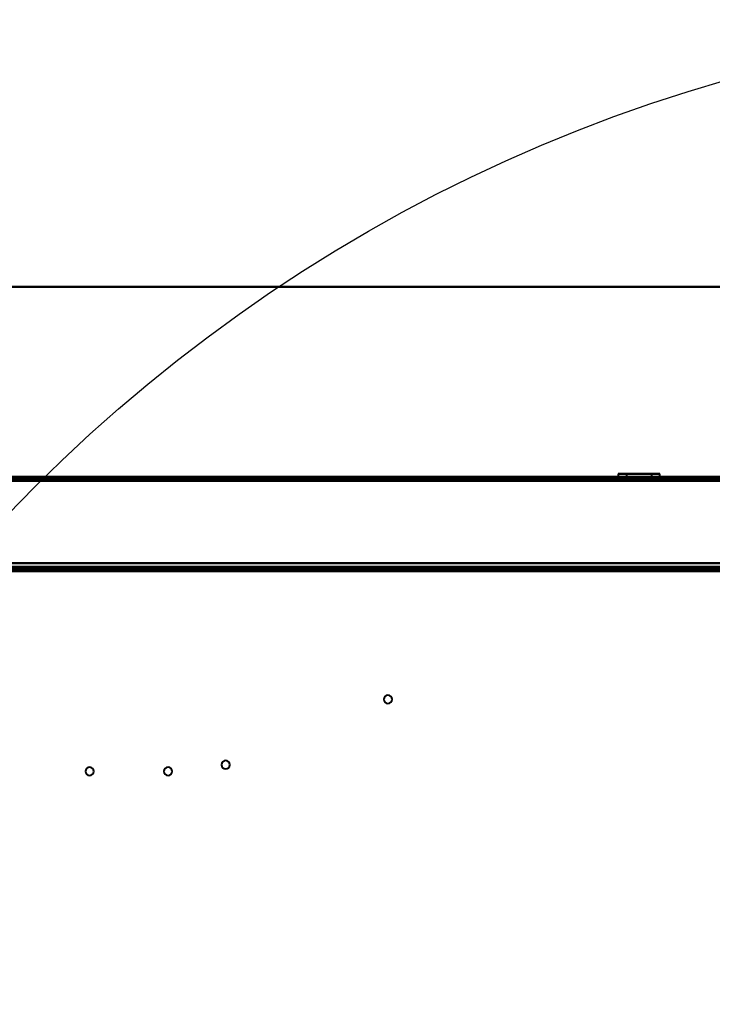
# Model space of a CAD drawing. Header units: millimetres. Extents: x -852 to 852, y -1321 to 592.
# Tile 53 of 111: x -437 to -172, y 216 to 592. Entities that reach past the tile are written whole.
import ezdxf

# ---------------------------------------------------------------- set-up
doc = ezdxf.new("R2010")
doc.units = ezdxf.units.MM
doc.layers.add('A-GENM', color=13, linetype='Continuous', lineweight=40)
doc.layers.add('G-IMPT', color=8, linetype='Continuous', lineweight=40)

# ---------------------------------------------------------------- blocks, each defined once
blk = doc.blocks.new('Nexa Toit - 1000-768948-Niveau de réf_')
at = {"layer": 'A-GENM'}
for p, q in [((705, 490), (-705, 490)), ((-705, 490), (705, 490))]:
    blk.add_line(p, q, dxfattribs=at)
blk = doc.blocks.new('NEXA 1500 CALQUES_dwg-769064-Niveau de réf_')
at = {"layer": 'G-IMPT'}
for p, q in [((689.4, 449.95), (-689.4, 449.95)), ((654.4, 449.95), (-654.4, 449.95)), ((-207.95, 451.05), (-207.95, 449.95)), ((-196.95, 451.05), (-207.95, 451.05)), ((-207.95, 451.05), (-196.95, 451.05)), ((-207.95, 451.05), (-203.05, 451.05)), ((-203.05, 449.95), (-207.95, 449.95)), ((-196.95, 449.95), (-207.95, 449.95)), ((-207.95, 449.95), (-196.95, 449.95)), ((-206, 449.95), (-206, 449.45)), ((-200, 449.95), (-206, 449.95)), ((-200, 449.95), (-206, 449.95)), ((-206, 449.45), (-200, 449.45)), ((-205.95, 449.95), (-205.95, 449.45)), ((-205.95, 449.95), (-197.72, 449.95)), ((-197.72, 449.45), (-205.95, 449.45)), ((-204.85, 451.05), (-204.85, 449.45)), ((-198.14, 451.05), (-204.85, 451.05)), ((-204.85, 451.05), (-198.14, 451.05)), ((-200, 449.45), (-204.85, 449.45)), ((-204.85, 449.45), (-198.14, 449.45)), ((-192.05, 451.05), (-203.05, 451.05)), ((-203.05, 451.05), (-192.05, 451.05)), ((-192.05, 449.95), (-203.05, 449.95)), ((-203.05, 449.95), (-192.05, 449.95)), ((-202.28, 449.95), (-194.05, 449.95)), ((-200, 449.45), (-202.28, 449.45)), ((-195.15, 451.05), (-201.86, 451.05)), ((-201.86, 451.05), (-195.15, 451.05)), ((-201.86, 449.45), (-200, 449.45)), ((-194, 449.95), (-200, 449.95)), ((-194.05, 449.45), (-200, 449.45)), ((-200, 449.45), (-194, 449.45)), ((-195.15, 449.45), (-200, 449.45)), ((-200, 449.45), (-195.15, 449.45)), ((-196.95, 451.05), (-192.05, 451.05)), ((-192.05, 449.95), (-196.95, 449.95)), ((-195.15, 449.45), (-195.15, 451.05)), ((-194.05, 449.45), (-194.05, 449.95)), ((-194, 449.45), (-194, 449.95)), ((-192.05, 449.95), (-192.05, 451.05)), ((-653.9, 414.95), (653.9, 414.95)), ((653.9, 414.45), (-653.9, 414.45)), ((-359.6, 415.45), (-359.6, 414.95)), ((-359.6, 415.45), (-359.6, 414.95)), ((-359.6, 415.45), (-358, 415.45)), ((-359.6, 415.45), (-358, 415.45)), ((-358, 415.45), (-359.6, 415.45)), ((-358, 415.45), (-359.6, 415.45)), ((-359.6, 414.95), (-358, 414.95)), ((-359.6, 414.95), (-358, 414.95)), ((-356.4, 414.95), (-359.6, 414.95)), ((-356.4, 414.95), (-359.6, 414.95)), ((-356.4, 414.95), (-359.6, 414.95)), ((-356.4, 414.95), (-359.6, 414.95)), ((-358, 415.45), (-356.4, 415.45)), ((-358, 415.45), (-356.4, 415.45)), ((-356.4, 415.45), (-358, 415.45)), ((-356.4, 415.45), (-358, 415.45)), ((-358, 414.95), (-356.4, 414.95)), ((-358, 414.95), (-356.4, 414.95)), ((-358, 414.95), (-356.4, 414.95)), ((-358, 414.95), (-356.4, 414.95)), ((-356.4, 414.95), (-356.4, 415.45)), ((-356.4, 414.95), (-356.4, 415.45)), ((-272.1, 415.45), (-272.1, 414.95)), ((-272.1, 415.45), (-270.5, 415.45)), ((-270.5, 415.45), (-272.1, 415.45)), ((-272.1, 414.95), (-270.5, 414.95)), ((-268.9, 414.95), (-272.1, 414.95)), ((-268.9, 414.95), (-272.1, 414.95)), ((-270.5, 415.45), (-268.9, 415.45)), ((-268.9, 415.45), (-270.5, 415.45)), ((-270.5, 414.95), (-268.9, 414.95)), ((-270.5, 414.95), (-268.9, 414.95)), ((-268.9, 414.95), (-268.9, 415.45)), ((-206, 415.45), (-206, 414.95)), ((-200, 415.45), (-206, 415.45)), ((-206, 415.45), (-200, 415.45)), ((-194, 414.95), (-206, 414.95)), ((-194, 414.95), (-206, 414.95)), ((-206, 414.95), (-200, 414.95)), ((-206, 414.95), (-200, 414.95)), ((-204.45, 415.45), (-204.45, 414.95)), ((-204.45, 415.45), (-198.3, 415.45)), ((-200, 415.45), (-204.45, 415.45)), ((-204.45, 414.95), (-195.55, 414.95)), ((-204.45, 414.95), (-195.55, 414.95)), ((-201.7, 414.95), (-204.45, 414.95)), ((-198.3, 414.95), (-204.45, 414.95)), ((-202.55, 415.45), (-202.55, 414.95)), ((-199.02, 415.45), (-202.55, 415.45)), ((-202.55, 415.45), (-200, 415.45)), ((-197.45, 414.95), (-202.55, 414.95)), ((-197.45, 414.95), (-202.55, 414.95)), ((-202.55, 414.95), (-199.02, 414.95)), ((-202.55, 414.95), (-200.98, 414.95)), ((-202.1, 414.95), (-202.1, 413.95)), ((-202.1, 414.95), (-197.9, 414.95)), ((-202.1, 414.95), (-197.9, 414.95)), ((-200, 414.95), (-202.1, 414.95)), ((-200, 414.95), (-202.1, 414.95)), ((-202.1, 413.95), (-200, 413.95)), ((-200, 413.95), (-202.1, 413.95)), ((-201.7, 415.45), (-200, 415.45)), ((-195.55, 414.95), (-201.7, 414.95)), ((-201.6, 415.45), (-201.6, 414.95)), ((-201.6, 415.45), (-200, 415.45)), ((-200, 415.45), (-201.6, 415.45)), ((-201.6, 414.95), (-200, 414.95)), ((-198.4, 414.95), (-201.6, 414.95)), ((-198.4, 414.95), (-201.6, 414.95)), ((-200, 415.45), (-200.98, 415.45)), ((-200.98, 414.95), (-197.45, 414.95)), ((-200, 415.45), (-195.55, 415.45)), ((-194, 415.45), (-200, 415.45)), ((-200, 415.45), (-194, 415.45)), ((-195.55, 415.45), (-200, 415.45)), ((-197.45, 415.45), (-200, 415.45)), ((-200, 415.45), (-197.45, 415.45)), ((-200, 415.45), (-198.4, 415.45)), ((-198.4, 415.45), (-200, 415.45)), ((-200, 414.95), (-194, 414.95)), ((-197.9, 414.95), (-200, 414.95)), ((-200, 414.95), (-198.4, 414.95)), ((-200, 414.95), (-198.4, 414.95)), ((-200, 413.95), (-197.9, 413.95)), ((-197.9, 413.95), (-200, 413.95)), ((-198.4, 414.95), (-198.4, 415.45)), ((-197.9, 413.95), (-197.9, 414.95)), ((-197.45, 414.95), (-197.45, 415.45)), ((-195.55, 414.95), (-195.55, 415.45)), ((-194, 414.95), (-194, 415.45))]:
    blk.add_line(p, q, dxfattribs=at)
at = {"layer": 'G-IMPT', "flags": 128}
for points in [[(689.4, 449.95), (344.7, 449.95), (0, 449.95), (-344.7, 449.95), (-689.4, 449.95)], [(-689.4, 449.95), (-344.7, 449.95), (0, 449.95), (344.7, 449.95), (689.4, 449.95)], [(689.4, 449.95), (344.7, 449.95), (0, 449.95), (-344.7, 449.95), (-689.4, 449.95)], [(-689.4, 449.95), (-344.7, 449.95), (0, 449.95), (344.7, 449.95), (689.4, 449.95)], [(689.4, 449.45), (344.7, 449.45), (0, 449.45), (-344.7, 449.45), (-689.4, 449.45)], [(689.4, 449.35), (344.7, 449.35), (0, 449.35), (-344.7, 449.35), (-689.4, 449.35)], [(-689.4, 449.35), (-344.7, 449.35), (0, 449.35), (344.7, 449.35), (689.4, 449.35)], [(-689.4, 449.35), (-344.7, 449.35), (0, 449.35), (344.7, 449.35), (689.4, 449.35)], [(689, 448.95), (344.5, 448.95), (0, 448.95), (-344.5, 448.95), (-689, 448.95)], [(-689, 448.95), (-344.5, 448.95), (0, 448.95), (344.5, 448.95), (689, 448.95)], [(688.9, 449.45), (344.45, 449.45), (0, 449.45), (-344.45, 449.45), (-688.9, 449.45)], [(-688.9, 449.45), (-344.45, 449.45), (0, 449.45), (344.45, 449.45), (688.9, 449.45)], [(688.9, 449.45), (344.45, 449.45), (0, 449.45), (-344.45, 449.45), (-688.9, 449.45)], [(-688.9, 449.45), (-344.45, 449.45), (0, 449.45), (344.45, 449.45), (688.9, 449.45)], [(688.9, 449.45), (344.45, 449.45), (0, 449.45), (-344.45, 449.45), (-688.9, 449.45)], [(-688.9, 449.45), (-344.45, 449.45), (0, 449.45), (344.45, 449.45), (688.9, 449.45)], [(-688.9, 448.95), (-344.45, 448.95), (0, 448.95), (344.45, 448.95), (688.9, 448.95)], [(688.9, 448.95), (344.45, 448.95), (0, 448.95), (-344.45, 448.95), (-688.9, 448.95)], [(654.4, 449.95), (327.2, 449.95), (0, 449.95), (-327.2, 449.95), (-654.4, 449.95)], [(654.4, 449.95), (327.2, 449.95), (0, 449.95), (-327.2, 449.95), (-654.4, 449.95)], [(-654.4, 449.95), (-327.2, 449.95), (0, 449.95), (327.2, 449.95), (654.4, 449.95)], [(-654.4, 449.95), (-327.2, 449.95), (0, 449.95), (327.2, 449.95), (654.4, 449.95)], [(-654.4, 449.45), (-327.2, 449.45), (0, 449.45), (327.2, 449.45), (654.4, 449.45)], [(654.4, 449.45), (327.2, 449.45), (0, 449.45), (-327.2, 449.45), (-654.4, 449.45)], [(654.4, 449.35), (327.2, 449.35), (0, 449.35), (-327.2, 449.35), (-654.4, 449.35)], [(-654.4, 449.35), (-327.2, 449.35), (0, 449.35), (327.2, 449.35), (654.4, 449.35)], [(-654.4, 449.35), (-327.2, 449.35), (0, 449.35), (327.2, 449.35), (654.4, 449.35)], [(654.4, 449.35), (327.2, 449.35), (0, 449.35), (-327.2, 449.35), (-654.4, 449.35)], [(654.4, 449.35), (327.2, 449.35), (0, 449.35), (-327.2, 449.35), (-654.4, 449.35)], [(-654.4, 449.35), (-327.2, 449.35), (0, 449.35), (327.2, 449.35), (654.4, 449.35)], [(654.4, 448.85), (327.2, 448.85), (0, 448.85), (-327.2, 448.85), (-654.4, 448.85)], [(-654.4, 448.85), (-327.2, 448.85), (0, 448.85), (327.2, 448.85), (654.4, 448.85)], [(654, 449.45), (327, 449.45), (0, 449.45), (-327, 449.45), (-654, 449.45)], [(-654, 449.45), (-327, 449.45), (0, 449.45), (327, 449.45), (654, 449.45)], [(654, 449.45), (327, 449.45), (0, 449.45), (-327, 449.45), (-654, 449.45)], [(-654, 449.45), (-327, 449.45), (0, 449.45), (327, 449.45), (654, 449.45)], [(653.9, 448.45), (326.95, 448.45), (0, 448.45), (-326.95, 448.45), (-653.9, 448.45)], [(653.9, 448.45), (326.95, 448.45), (0, 448.45), (-326.95, 448.45), (-653.9, 448.45)], [(-653.9, 448.45), (-326.95, 448.45), (0, 448.45), (326.95, 448.45), (653.9, 448.45)], [(-653.9, 448.45), (-326.95, 448.45), (0, 448.45), (326.95, 448.45), (653.9, 448.45)], [(-653.9, 448.45), (-326.95, 448.45), (0, 448.45), (326.95, 448.45), (653.9, 448.45)], [(653.9, 448.45), (326.95, 448.45), (0, 448.45), (-326.95, 448.45), (-653.9, 448.45)], [(653.9, 448.45), (326.95, 448.45), (0, 448.45), (-326.95, 448.45), (-653.9, 448.45)], [(-653.9, 448.45), (-326.95, 448.45), (0, 448.45), (326.95, 448.45), (653.9, 448.45)], [(-654.4, 416.95), (-327.2, 416.95), (0, 416.95), (327.2, 416.95), (654.4, 416.95)], [(654.4, 416.95), (327.2, 416.95), (0, 416.95), (-327.2, 416.95), (-654.4, 416.95)], [(654.4, 414.95), (327.2, 414.95), (0, 414.95), (-327.2, 414.95), (-654.4, 414.95)], [(-654.4, 414.95), (-327.2, 414.95), (0, 414.95), (327.2, 414.95), (654.4, 414.95)], [(-654.4, 414.45), (-327.2, 414.45), (0, 414.45), (327.2, 414.45), (654.4, 414.45)], [(654.4, 414.35), (327.2, 414.35), (0, 414.35), (-327.2, 414.35), (-654.4, 414.35)], [(654, 413.95), (327, 413.95), (0, 413.95), (-327, 413.95), (-654, 413.95)], [(-654, 413.95), (-327, 413.95), (0, 413.95), (327, 413.95), (654, 413.95)], [(-653.9, 416.95), (-326.95, 416.95), (0, 416.95), (326.95, 416.95), (653.9, 416.95)], [(653.9, 416.95), (326.95, 416.95), (0, 416.95), (-326.95, 416.95), (-653.9, 416.95)], [(-653.9, 416.95), (-326.95, 416.95), (0, 416.95), (326.95, 416.95), (653.9, 416.95)], [(653.9, 416.95), (326.95, 416.95), (0, 416.95), (-326.95, 416.95), (-653.9, 416.95)], [(-653.9, 415.55), (-326.95, 415.55), (0, 415.55), (326.95, 415.55), (653.9, 415.55)], [(653.9, 415.55), (326.95, 415.55), (0, 415.55), (-326.95, 415.55), (-653.9, 415.55)], [(653.9, 415.55), (326.95, 415.55), (0, 415.55), (-326.95, 415.55), (-653.9, 415.55)], [(-653.9, 415.55), (-326.95, 415.55), (0, 415.55), (326.95, 415.55), (653.9, 415.55)], [(-653.9, 414.95), (-326.95, 414.95), (0, 414.95), (326.95, 414.95), (653.9, 414.95)], [(-653.9, 414.95), (-326.95, 414.95), (0, 414.95), (326.95, 414.95), (653.9, 414.95)], [(653.9, 414.95), (326.95, 414.95), (0, 414.95), (-326.95, 414.95), (-653.9, 414.95)], [(653.9, 414.95), (326.95, 414.95), (0, 414.95), (-326.95, 414.95), (-653.9, 414.95)], [(653.9, 414.95), (326.95, 414.95), (0, 414.95), (-326.95, 414.95), (-653.9, 414.95)], [(-653.9, 414.95), (-326.95, 414.95), (0, 414.95), (326.95, 414.95), (653.9, 414.95)], [(653.9, 414.45), (326.95, 414.45), (0, 414.45), (-326.95, 414.45), (-653.9, 414.45)], [(-653.9, 414.45), (-326.95, 414.45), (0, 414.45), (326.95, 414.45), (653.9, 414.45)], [(-653.9, 414.45), (-326.95, 414.45), (0, 414.45), (326.95, 414.45), (653.9, 414.45)], [(-653.9, 414.45), (-326.95, 414.45), (0, 414.45), (326.95, 414.45), (653.9, 414.45)], [(653.9, 414.45), (326.95, 414.45), (0, 414.45), (-326.95, 414.45), (-653.9, 414.45)], [(653.9, 414.45), (326.95, 414.45), (0, 414.45), (-326.95, 414.45), (-653.9, 414.45)], [(-653.9, 413.95), (-326.95, 413.95), (0, 413.95), (326.95, 413.95), (653.9, 413.95)], [(653.9, 413.95), (326.95, 413.95), (0, 413.95), (-326.95, 413.95), (-653.9, 413.95)], [(-653.9, 413.85), (-326.95, 413.85), (0, 413.85), (326.95, 413.85), (653.9, 413.85)], [(653.9, 413.85), (326.95, 413.85), (0, 413.85), (-326.95, 413.85), (-653.9, 413.85)], [(-510.2, 416.95), (-255.1, 416.95), (0, 416.95), (255.1, 416.95), (510.2, 416.95)], [(510.2, 416.95), (255.1, 416.95), (0, 416.95), (-255.1, 416.95), (-510.2, 416.95)], [(510.2, 414.35), (255.1, 414.35), (0, 414.35), (-255.1, 414.35), (-510.2, 414.35)], [(-510.2, 414.35), (-255.1, 414.35), (0, 414.35), (255.1, 414.35), (510.2, 414.35)]]:
    blk.add_lwpolyline(points, dxfattribs=at)
at = {"layer": 'G-IMPT'}
for centre, start, end in [((-296, 364.95), 90, 270), ((-296, 364.95), 90, 270), ((-296, 364.95), 90, 270), ((-296, 364.95), 360, 180), ((-296, 364.95), 180, 0), ((-296, 364.95), 270, 90), ((-296, 364.95), 0, 90), ((-296, 364.95), 270, 90), ((-296, 364.95), 270, 0), ((-410, 337.45), 90, 270), ((-410, 337.45), 90, 270), ((-410, 337.45), 90, 270), ((-410, 337.45), 90, 270), ((-410, 337.45), 270, 90), ((-410, 337.45), 270, 90), ((-410, 337.45), 270, 90), ((-410, 337.45), 270, 90), ((-380, 337.45), 90, 270), ((-380, 337.45), 90, 270), ((-380, 337.45), 90, 270), ((-380, 337.45), 90, 270), ((-380, 337.45), 270, 90), ((-380, 337.45), 270, 90), ((-380, 337.45), 270, 90), ((-380, 337.45), 270, 90), ((-358, 339.95), 90, 270), ((-358, 339.95), 90, 270), ((-358, 339.95), 90, 270), ((-358, 339.95), 0, 180), ((-358, 339.95), 180, 0), ((-358, 339.95), 270, 90), ((-358, 339.95), 270, 90), ((-358, 339.95), 360, 90), ((-358, 339.95), 270, 360)]:
    blk.add_arc(centre, 1.6, start, end, dxfattribs=at)

msp = doc.modelspace()

# ---------------------------------------------------------------- linework, layer by layer
at = {"color": 94, "lineweight": 30}
msp.add_circle((0, -17.5), 609.6, dxfattribs=at)

# ---------------------------------------------------------------- block references
at = {"layer": 'A-GENM'}
msp.add_blockref('Nexa Toit - 1000-768948-Niveau de réf_', (0, 0), dxfattribs=at)
at = {"layer": 'G-IMPT'}
msp.add_blockref('NEXA 1500 CALQUES_dwg-769064-Niveau de réf_', (0, -32.45), dxfattribs=at)

doc.saveas('drawing.dxf')
